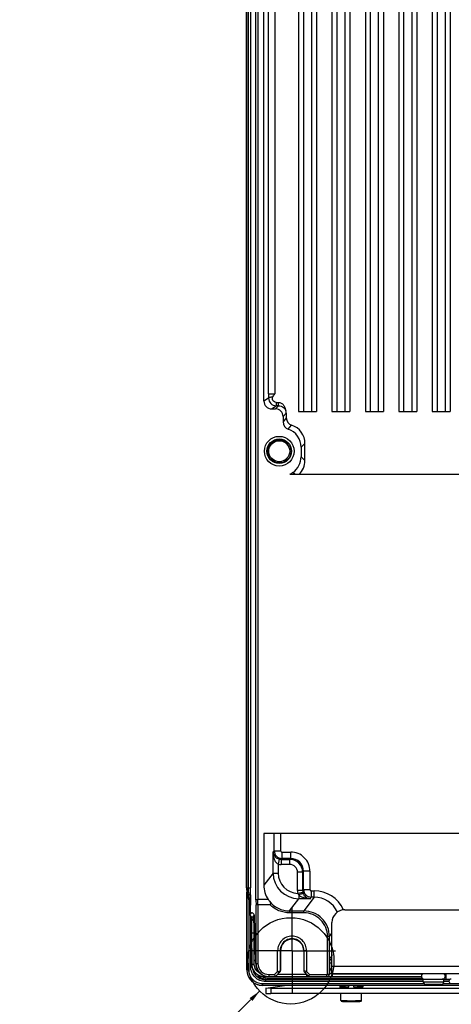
# Model space of a CAD drawing. Header units: inches. Extents: x 0 to 117, y 0 to 83.
# Tile 68 of 86: x 69.36 to 75.97, y 30.13 to 45.22. Entities that reach past the tile are written whole.
import ezdxf

# ---------------------------------------------------------------- set-up
doc = ezdxf.new("R2010")
doc.units = ezdxf.units.IN
doc.header["$LTSCALE"] = 6.431102
doc.header["$MEASUREMENT"] = 0
doc.linetypes.add('CENTER', pattern=[0.6, 0.375, -0.075, 0.075, -0.075])
doc.layers.get('0').update_dxf_attribs({"linetype": 'CONTINUOUS'})
doc.layers.add('DEFAULT_1', color=7, linetype='CENTER')
doc.styles.get("Standard").update_dxf_attribs({"font": 'txt', "width": 0.8})
doc.dimstyles.get("Standard").update_dxf_attribs({"dimtxt": 0.78125, "dimasz": 0.1875, "dimexe": 0.18, "dimexo": 0.0625, "dimgap": 0.09, "dimtad": 1, "dimdec": 1, "dimzin": 4, "dimdsep": 46, "dimtxsty": 'STANDARD', "dimblk": '_FILLED', "dimblk1": '_FILLED', "dimblk2": '_FILLED', "dimcen": 0.09, "dimadec": 0, "dimazin": 0, "dimtp": 0.1, "dimtm": 0.1, "dimtfac": 1, "dimtdec": 1, "dimtofl": 0, "dimtmove": 0, "dimatfit": 3, "dimldrblk": '_FILLED', "dimfxl": 1, "dimtolj": 1, "dimtzin": 4, "dimarcsym": 0})

# ---------------------------------------------------------------- blocks, each defined once
blk = doc.blocks.new('_FILLED')
at = {"color": 0, "linetype": 'BYBLOCK'}
blk.add_solid([(0, 0), (-1, 0.167), (-1, -0.167)], dxfattribs=at)

msp = doc.modelspace()

# ---------------------------------------------------------------- linework, layer by layer
at = {"color": 7, "linetype": 'CONTINUOUS'}
for p, q in [((72.977, 31.7284), (72.977, 55.1676)), ((73.0065, 55.1606), (73.0065, 31.7354)), ((72.8315, 54.9816), (72.8315, 31.9144)), ((72.834, 31.9144), (72.834, 54.9816)), ((72.8579, 54.9816), (72.8579, 31.9144)), ((72.8937, 54.9816), (72.8937, 31.9144)), ((73.0983, 39.3731), (73.0983, 52.5622)), ((73.6287, 52.5365), (73.6287, 39.2157)), ((73.9043, 52.5365), (73.9043, 39.2157)), ((74.1405, 52.5365), (74.1405, 39.2157)), ((74.4161, 52.5365), (74.4161, 39.2157)), ((74.6523, 52.5365), (74.6523, 39.2157)), ((74.9279, 52.5365), (74.9279, 39.2157)), ((75.1642, 52.5365), (75.1642, 39.2157)), ((75.4397, 52.5365), (75.4397, 39.2157)), ((75.676, 52.5365), (75.676, 39.2157)), ((75.9516, 52.5365), (75.9516, 39.2157)), ((73.1695, 39.486), (73.1695, 52.5147)), ((73.2679, 52.5147), (73.2679, 39.486)), ((73.7075, 39.2157), (73.7075, 52.4648)), ((73.8256, 52.4648), (73.8256, 39.2157)), ((74.2193, 39.2157), (74.2193, 52.4648)), ((74.3374, 52.4648), (74.3374, 39.2157)), ((74.7311, 39.2157), (74.7311, 52.4648)), ((74.8492, 52.4648), (74.8492, 39.2157)), ((75.2429, 39.2157), (75.2429, 52.4648)), ((75.361, 52.4648), (75.361, 39.2157)), ((75.7547, 39.2157), (75.7547, 52.4648)), ((75.8728, 52.4648), (75.8728, 39.2157)), ((73.1697, 39.4207), (73.0983, 39.3731)), ((73.1695, 39.486), (73.2679, 39.486)), ((73.2164, 39.2551), (73.2879, 39.3027)), ((73.2164, 39.2551), (73.2744, 39.2551)), ((73.3221, 39.3027), (73.2744, 39.2551)), ((73.2879, 39.3532), (73.2879, 39.3027)), ((73.2879, 39.3532), (73.3221, 39.3532)), ((73.3221, 39.3027), (73.2879, 39.3027)), ((73.3925, 39.137), (73.4416, 39.1861)), ((73.3925, 39.137), (73.3925, 39.0549)), ((73.4416, 39.1167), (73.3925, 39.0549)), ((73.4416, 39.1861), (73.4416, 39.1167)), ((73.6287, 39.2157), (73.9043, 39.2157)), ((74.1405, 39.2157), (74.4161, 39.2157)), ((74.6523, 39.2157), (74.9279, 39.2157)), ((75.1642, 39.2157), (75.4397, 39.2157)), ((75.676, 39.2157), (75.9516, 39.2157)), ((73.4712, 38.9436), (73.5232, 39.0044)), ((73.6681, 38.6652), (73.7271, 38.7237)), ((73.6681, 38.6652), (73.6681, 38.5217)), ((73.7271, 38.4628), (73.7271, 38.7237)), ((73.7271, 38.4628), (73.6681, 38.5217)), ((73.4943, 38.2511), (84.275, 38.2511)), ((73.5698, 38.2511), (73.5415, 38.2794)), ((84.671, 32.7472), (73.0983, 32.7472)), ((73.0983, 32.7472), (73.0983, 31.9532)), ((73.2561, 32.4809), (73.2561, 32.7472)), ((73.3545, 32.7472), (73.3545, 32.4809)), ((73.2561, 32.4809), (73.2385, 32.4633)), ((73.2385, 32.1402), (73.2385, 32.4633)), ((73.2561, 32.4809), (73.3545, 32.4809)), ((73.3741, 32.4612), (73.5082, 32.4612)), ((73.3741, 32.4612), (73.3741, 32.3628)), ((73.5082, 32.3628), (73.5082, 32.4612)), ((73.3346, 32.3522), (73.3172, 32.2754)), ((73.3606, 32.3493), (73.3741, 32.3628)), ((73.3606, 32.3493), (73.4946, 32.3493)), ((73.3606, 32.3493), (73.3606, 32.2706)), ((73.5082, 32.3628), (73.3741, 32.3628)), ((73.5082, 32.3628), (73.4946, 32.3493)), ((73.4946, 32.2706), (73.4946, 32.3493)), ((73.3172, 32.2754), (73.3172, 32.1403)), ((73.4946, 32.2706), (73.3606, 32.2706)), ((73.6914, 32.1525), (73.6127, 32.1525)), ((73.6127, 31.8701), (73.6127, 32.1525)), ((73.6914, 32.1525), (73.705, 32.166)), ((73.6914, 32.1525), (73.6914, 31.8701)), ((73.8033, 32.166), (73.705, 32.166)), ((73.705, 31.8881), (73.705, 32.166)), ((73.8033, 32.166), (73.8033, 31.8881)), ((73.2385, 32.1402), (73.0983, 31.9532)), ((73.2385, 32.1402), (73.3172, 32.1402)), ((72.8315, 31.9144), (72.8937, 31.9144)), ((72.8377, 31.8451), (72.8377, 30.6527)), ((73.6914, 31.8701), (73.6127, 31.8701)), ((73.705, 31.8881), (73.6914, 31.8701)), ((73.705, 31.8881), (73.8033, 31.8881)), ((73.823, 31.8684), (73.8666, 31.8684)), ((73.823, 31.8684), (73.823, 31.7701)), ((73.8665, 31.7701), (73.8665, 31.8684)), ((72.8379, 30.6542), (72.8379, 31.8439)), ((72.8485, 31.8086), (72.846, 31.8086)), ((72.846, 31.8086), (72.8862, 31.6644)), ((72.8658, 31.8134), (72.8485, 31.8086)), ((72.8887, 31.6644), (72.8485, 31.8086)), ((72.8652, 31.7397), (72.8652, 30.6542)), ((72.977, 31.7284), (72.9782, 31.6497)), ((73.164, 31.7354), (73.0065, 31.7354)), ((73.0077, 31.6566), (73.0065, 31.7354)), ((73.4914, 31.5592), (73.632, 31.7467)), ((73.6945, 31.8434), (73.6178, 31.8257)), ((73.632, 31.805), (73.632, 31.7467)), ((73.8055, 31.7467), (73.632, 31.7467)), ((73.8665, 31.7701), (73.7084, 31.5592)), ((73.8055, 31.7467), (73.823, 31.7701)), ((73.8665, 31.7701), (73.823, 31.7701)), ((72.8887, 31.6644), (72.8862, 31.6644)), ((72.8909, 31.6486), (72.8884, 31.6486)), ((72.8884, 31.6486), (72.8884, 31.5029)), ((72.9782, 30.7511), (72.9782, 31.6497)), ((73.0077, 31.6566), (73.1893, 31.6566)), ((73.0077, 31.6566), (73.0077, 30.7511)), ((73.4914, 31.5592), (73.7084, 31.5592)), ((73.4914, 31.5592), (73.4914, 31.5297)), ((73.7084, 31.5297), (73.7084, 31.5592)), ((74.3374, 31.5779), (83.4319, 31.5779)), ((72.8963, 30.7017), (72.8963, 31.4756)), ((72.9043, 31.4503), (72.9059, 31.4441)), ((72.9057, 31.4441), (72.9058, 31.4431)), ((72.9059, 31.4442), (72.9058, 31.4446)), ((72.9058, 31.4431), (72.9059, 31.442)), ((72.9059, 31.442), (72.906, 31.4407)), ((72.906, 31.4407), (72.9062, 31.4392)), ((72.9062, 31.4392), (72.9063, 31.4376)), ((72.9065, 31.4349), (72.9067, 31.4318)), ((72.9067, 31.4318), (72.9069, 31.4284)), ((72.9069, 31.4284), (72.9071, 31.4246)), ((72.9071, 31.4246), (72.9073, 31.419)), ((72.9073, 31.419), (72.9076, 31.4127)), ((72.9076, 31.4127), (72.9079, 31.4039)), ((72.9079, 31.4039), (72.9083, 31.3919)), ((72.9083, 31.3919), (72.9087, 31.3783)), ((72.9429, 31.4152), (72.9524, 31.4149)), ((72.9493, 31.4916), (72.95, 31.4832)), ((72.9493, 31.4858), (72.9497, 31.4851)), ((72.9495, 31.4876), (72.9496, 31.4867)), ((72.9496, 31.4867), (72.9497, 31.4857)), ((72.9497, 31.4857), (72.9498, 31.4845)), ((72.9498, 31.4845), (72.9499, 31.4832)), ((72.9499, 31.4832), (72.95, 31.4817)), ((72.95, 31.4817), (72.9501, 31.4801)), ((72.9501, 31.4801), (72.9502, 31.4774)), ((72.9502, 31.4774), (72.9504, 31.4744)), ((72.9504, 31.4744), (72.9506, 31.471)), ((72.9506, 31.471), (72.9508, 31.4659)), ((72.9508, 31.4659), (72.951, 31.4603)), ((72.951, 31.4603), (72.9717, 30.8048)), ((72.9511, 31.4573), (72.9511, 31.4562)), ((73.7083, 31.5297), (73.4914, 31.5297)), ((72.9087, 31.3783), (72.9091, 31.3602)), ((72.9091, 31.3602), (72.9096, 31.3367)), ((72.9096, 31.3367), (72.91, 31.3066)), ((72.91, 31.3066), (72.9104, 31.2687)), ((72.9104, 31.2687), (72.9106, 31.2267)), ((72.9106, 31.2257), (72.9105, 31.2442)), ((74.1405, 30.5937), (74.1405, 31.3811)), ((72.9106, 31.2267), (72.9117, 30.7432)), ((72.9106, 31.2217), (72.9106, 31.2257)), ((72.9106, 31.2216), (72.9106, 31.2217)), ((72.95, 31.2183), (72.9586, 31.2181)), ((72.9511, 30.7398), (72.95, 31.2183)), ((74.0724, 30.5914), (74.0724, 31.1657)), ((74.1019, 31.1656), (74.0724, 31.1656)), ((74.1019, 31.1657), (74.1405, 31.2171)), ((74.1019, 30.5892), (74.1019, 31.1657)), ((73.3085, 30.6302), (73.3085, 30.9499)), ((73.3479, 30.9497), (73.3085, 30.9498)), ((73.3531, 30.948), (73.3479, 30.9497)), ((73.3479, 30.9497), (73.3479, 30.6401)), ((73.3531, 30.948), (73.3531, 30.6453)), ((73.7127, 30.9497), (73.7075, 30.948)), ((73.7075, 30.948), (73.7075, 30.6453)), ((73.7521, 30.9497), (73.7127, 30.9497)), ((73.7127, 30.6401), (73.7127, 30.9497)), ((73.752, 30.9499), (73.752, 30.6302)), ((72.9716, 30.8062), (72.9716, 30.8072)), ((72.9717, 30.8048), (72.972, 30.7921)), ((72.972, 30.7921), (72.9723, 30.778)), ((72.8377, 30.6542), (72.8652, 30.6542)), ((72.8963, 30.7017), (72.9164, 30.7017)), ((72.9117, 30.7432), (72.9117, 30.7432)), ((72.9723, 30.778), (72.9725, 30.7628)), ((72.9725, 30.7628), (72.9727, 30.7508)), ((72.9727, 30.7511), (73.0077, 30.7511)), ((73.3086, 30.6302), (73.3479, 30.6401)), ((73.3531, 30.6453), (73.3479, 30.6401)), ((73.7127, 30.6401), (73.7075, 30.6453)), ((73.752, 30.6302), (73.7127, 30.6401)), ((74.1038, 30.6532), (74.1022, 30.5927)), ((74.1405, 30.7594), (74.1074, 30.7594)), ((74.1074, 30.6641), (74.1074, 30.7594)), ((74.1234, 30.6724), (74.1405, 30.6724)), ((74.1405, 30.7118), (77.113, 30.7118)), ((73.0269, 30.5452), (73.0269, 30.5695)), ((73.1011, 30.5667), (73.1011, 30.5543)), ((73.1011, 30.5543), (75.5107, 30.5543)), ((73.1219, 30.5053), (73.15, 30.5093)), ((73.1219, 30.5053), (75.5382, 30.5053)), ((73.1219, 30.5053), (73.1219, 30.4778)), ((73.15, 30.529), (75.5197, 30.529)), ((73.15, 30.529), (73.15, 30.5093)), ((75.5382, 30.5093), (73.15, 30.5093)), ((73.1751, 30.5838), (73.1751, 30.5543)), ((73.1752, 30.5838), (73.2622, 30.5838)), ((73.3085, 30.6302), (73.2622, 30.5838)), ((73.2744, 30.5543), (73.2622, 30.5838)), ((73.2744, 30.5543), (73.3445, 30.6244)), ((73.3295, 30.6094), (73.3086, 30.6302)), ((73.3103, 30.5902), (73.7503, 30.5902)), ((73.7161, 30.6244), (73.7862, 30.5543)), ((73.7311, 30.6094), (73.752, 30.6302)), ((73.7984, 30.5838), (73.752, 30.6302)), ((73.7566, 30.5543), (73.7566, 30.5839)), ((73.7862, 30.5543), (73.7984, 30.5838)), ((73.7984, 30.5838), (74.0628, 30.5838)), ((74.0628, 30.5543), (74.0628, 30.5838)), ((74.0724, 30.5914), (74.0869, 30.5902)), ((74.0869, 30.5902), (74.0979, 30.5893)), ((74.0869, 30.5902), (74.0979, 30.5893)), ((77.113, 30.5937), (74.1405, 30.5937)), ((74.1417, 30.5929), (74.1406, 30.5928)), ((74.1415, 30.5929), (74.1415, 30.5543)), ((74.1423, 30.5929), (75.5293, 30.5929)), ((75.5382, 30.511), (75.9477, 30.511)), ((75.5382, 30.4716), (75.5382, 30.511)), ((75.8531, 30.4716), (75.8531, 30.511)), ((75.9454, 30.5093), (75.8531, 30.5093)), ((75.8531, 30.5053), (75.9412, 30.5053)), ((75.8855, 30.5937), (75.8855, 30.511)), ((73.0252, 30.4237), (73.0258, 30.4235)), ((73.075, 30.4459), (75.5477, 30.4459)), ((73.075, 30.4459), (73.075, 30.4184)), ((73.075, 30.4184), (84.6959, 30.4184)), ((75.5382, 30.4778), (73.1219, 30.4778)), ((73.1261, 30.3726), (73.4483, 30.4184)), ((73.2043, 30.3711), (73.1261, 30.3726)), ((73.1261, 30.3726), (73.1261, 30.2939)), ((84.565, 30.3711), (73.2043, 30.3711)), ((73.2043, 30.3711), (73.2043, 30.2923)), ((74.2586, 30.4184), (74.2586, 30.3944)), ((74.2801, 30.3744), (74.2809, 30.3744)), ((74.2809, 30.3744), (74.2819, 30.3743)), ((74.2819, 30.3743), (74.2834, 30.3743)), ((74.2834, 30.3743), (74.2852, 30.3742)), ((74.2852, 30.3742), (74.2873, 30.3741)), ((74.2873, 30.3741), (74.2905, 30.3741)), ((74.2905, 30.3741), (74.2953, 30.374)), ((74.2953, 30.374), (74.3372, 30.3749)), ((74.2953, 30.374), (74.3021, 30.3739)), ((74.3021, 30.3739), (74.3115, 30.3738)), ((74.3115, 30.3738), (74.3238, 30.3737)), ((74.3238, 30.3737), (74.3698, 30.3737)), ((74.3374, 30.4184), (74.3374, 30.3737)), ((74.3374, 30.3933), (74.3952, 30.3933)), ((74.3695, 30.3737), (74.3698, 30.3737)), ((74.3958, 30.4184), (74.3952, 30.3933)), ((74.4764, 30.3933), (74.4758, 30.4184)), ((74.4764, 30.3933), (74.5342, 30.3933)), ((74.5018, 30.3737), (74.5, 30.3738)), ((74.5021, 30.3737), (74.5018, 30.3737)), ((74.5342, 30.3737), (74.5018, 30.3737)), ((74.5342, 30.3737), (74.5342, 30.4184)), ((74.5342, 30.3737), (74.5537, 30.3737)), ((74.5537, 30.3737), (74.5652, 30.3738)), ((74.5652, 30.3738), (74.5739, 30.3739)), ((74.5739, 30.3739), (74.5794, 30.374)), ((74.5794, 30.374), (74.5832, 30.3741)), ((74.5832, 30.3741), (74.5859, 30.3742)), ((74.5859, 30.3742), (74.5877, 30.3742)), ((74.5877, 30.3742), (74.5892, 30.3743)), ((74.5892, 30.3743), (74.5902, 30.3743)), ((74.5902, 30.3743), (74.591, 30.3744)), ((74.591, 30.3744), (74.5918, 30.3744)), ((74.5918, 30.3744), (74.5925, 30.3745)), ((74.613, 30.4184), (74.613, 30.3944)), ((75.5382, 30.4716), (75.8531, 30.4716)), ((75.8138, 30.4322), (75.5775, 30.4322)), ((75.8436, 30.4459), (80.5429, 30.4459)), ((75.9319, 30.4778), (75.8531, 30.4778)), ((73.1261, 30.2939), (73.2043, 30.2923)), ((84.565, 30.2923), (73.2043, 30.2923)), ((74.2783, 30.1859), (74.2783, 30.2923)), ((74.5933, 30.1859), (74.5933, 30.2923)), ((74.3891, 30.1833), (74.3897, 30.1833)), ((74.3897, 30.1833), (74.3908, 30.1833)), ((74.3908, 30.1833), (74.3951, 30.1832)), ((74.4286, 30.1715), (74.4358, 30.1715)), ((74.4358, 30.1715), (74.4431, 30.1715)), ((74.4766, 30.1832), (74.4808, 30.1833)), ((74.4808, 30.1833), (74.4819, 30.1833)), ((74.4819, 30.1833), (74.4825, 30.1833))]:
    msp.add_line(p, q, dxfattribs=at)
for points in [[(72.8918, 31.4869), (72.8929, 31.4842), (72.8943, 31.4808), (72.8958, 31.4769), (72.8974, 31.4725), (72.899, 31.4677), (72.9007, 31.4624)], [(72.9007, 31.4624), (72.9025, 31.4566), (72.9043, 31.4503)], [(72.9056, 31.4455), (72.9056, 31.4452), (72.9056, 31.4449), (72.9057, 31.4445), (72.9057, 31.4441)], [(72.9063, 31.4376), (72.9064, 31.4358), (72.9065, 31.4349)], [(72.9444, 31.493), (72.945, 31.4923), (72.9467, 31.49), (72.9493, 31.4858)], [(72.9494, 31.4891), (72.9493, 31.4892), (72.9493, 31.4892), (72.9493, 31.4892), (72.9493, 31.4891), (72.9494, 31.489), (72.9494, 31.4888), (72.9494, 31.4885), (72.9494, 31.4883), (72.9495, 31.4879), (72.9495, 31.4876)], [(72.8377, 30.6527), (72.8379, 30.6428), (72.8386, 30.633), (72.8397, 30.6232), (72.8412, 30.6134), (72.8431, 30.6037), (72.8455, 30.5941), (72.8482, 30.5846), (72.8513, 30.5752), (72.8549, 30.566), (72.8588, 30.5569), (72.8631, 30.548), (72.8677, 30.5393), (72.8727, 30.5307), (72.8781, 30.5224), (72.8839, 30.5143), (72.8899, 30.5065), (72.8963, 30.4989), (72.9031, 30.4916), (72.9101, 30.4845), (72.9174, 30.4778), (72.925, 30.4714), (72.9329, 30.4653), (72.941, 30.4595), (72.9494, 30.4541), (72.9579, 30.449), (72.9667, 30.4443), (72.9757, 30.44), (72.9849, 30.436), (72.9942, 30.4324), (73.0037, 30.4293), (73.0133, 30.4265), (73.023, 30.4241), (73.0328, 30.4221), (73.0427, 30.4206), (73.0527, 30.4194), (73.0626, 30.4187), (73.0727, 30.4184), (73.075, 30.4184)], [(72.9117, 30.7432), (72.9119, 30.7344), (72.9125, 30.7258), (72.9136, 30.7171), (72.915, 30.7086), (72.9168, 30.7001), (72.919, 30.6917), (72.9215, 30.6834), (72.9245, 30.6752), (72.9278, 30.6672), (72.9315, 30.6593), (72.9356, 30.6517), (72.94, 30.6442), (72.9447, 30.6369), (72.9498, 30.6298), (72.9551, 30.623), (72.9608, 30.6164), (72.9668, 30.6101), (72.9731, 30.6041), (72.9797, 30.5984), (72.9865, 30.5929), (72.9935, 30.5878), (73.0008, 30.583), (73.0083, 30.5786), (73.016, 30.5745), (73.0239, 30.5707), (73.0319, 30.5674), (73.0401, 30.5644), (73.0485, 30.5618), (73.0569, 30.5595), (73.0655, 30.5577), (73.0741, 30.5562), (73.0828, 30.5552), (73.0915, 30.5545), (73.1011, 30.5543)], [(74.2586, 30.3944), (74.2587, 30.3935), (74.2587, 30.3924), (74.2589, 30.3912), (74.2591, 30.3901), (74.2594, 30.389), (74.2597, 30.3879), (74.2601, 30.3868), (74.2606, 30.3858), (74.2611, 30.3848), (74.2617, 30.3839), (74.2623, 30.383), (74.2629, 30.3821), (74.2636, 30.3813), (74.2643, 30.3805), (74.265, 30.3798), (74.2658, 30.3792), (74.2666, 30.3786), (74.2674, 30.378), (74.2681, 30.3775), (74.2689, 30.3771), (74.2697, 30.3766), (74.2705, 30.3763), (74.2713, 30.376), (74.272, 30.3757), (74.2727, 30.3755), (74.2734, 30.3753), (74.2741, 30.3751), (74.2747, 30.375), (74.2752, 30.3749), (74.2757, 30.3748), (74.2761, 30.3747), (74.2765, 30.3747), (74.2769, 30.3746), (74.2772, 30.3746), (74.2776, 30.3746), (74.2779, 30.3745), (74.2782, 30.3745), (74.2786, 30.3745), (74.2789, 30.3745), (74.2793, 30.3744), (74.2801, 30.3744)], [(74.5925, 30.3745), (74.5929, 30.3745), (74.5932, 30.3745), (74.5935, 30.3745), (74.5939, 30.3746), (74.5942, 30.3746), (74.5945, 30.3746), (74.5948, 30.3747), (74.5952, 30.3747), (74.5955, 30.3747), (74.5959, 30.3748), (74.5964, 30.3749), (74.5969, 30.375), (74.5974, 30.3751), (74.5981, 30.3752), (74.5988, 30.3754), (74.5995, 30.3757), (74.6003, 30.376), (74.6012, 30.3763), (74.602, 30.3767), (74.6029, 30.3772), (74.6038, 30.3777), (74.6047, 30.3783), (74.6056, 30.379), (74.6064, 30.3797), (74.6072, 30.3804), (74.608, 30.3813), (74.6087, 30.3822), (74.6094, 30.3831), (74.6101, 30.3841), (74.6107, 30.3852), (74.6112, 30.3863), (74.6117, 30.3874), (74.6121, 30.3886), (74.6124, 30.3898), (74.6127, 30.3911), (74.6129, 30.3924), (74.613, 30.3937), (74.613, 30.3944)]]:
    msp.add_lwpolyline(points, dxfattribs=at)
for centre, radius in [((73.3334, 38.6055), 0.2279), ((73.3334, 38.6055), 0.1886), ((73.3334, 38.6055), 0.1801), ((73.3334, 38.6055), 0.1604), ((73.5095, 30.7932), 0.6617)]:
    msp.add_circle(centre, radius, dxfattribs=at)
for centre, radius, start, end in [((84.0868, 39.4854), 10.9173, 179.99662, 180.33924), ((73.2879, 39.421), 0.1182, 180.11745, 269.9883), ((73.2163, 39.3732), 0.1181, 180.00525, 270.01134), ((73.2744, 39.137), 0.1181, 359.99865, 90.00099), ((73.5597, 39.1167), 0.1181, 179.98467, 251.98323), ((73.5106, 39.0549), 0.1181, 179.98808, 250.5437), ((73.3729, 38.6653), 0.2952, 359.99756, 70.54068), ((73.4319, 38.7237), 0.2952, 359.99838, 71.97891), ((73.3729, 38.5217), 0.2952, 304.84036, 0.00798), ((73.4319, 38.4627), 0.2952, 314.20514, 0.00875), ((73.61, 38.1873), 0.1155, 136.55277, 146.42153), ((73.6092, 38.1823), 0.1183, 124.84655, 134.52939), ((73.3742, 32.4809), 0.1181, 180.03797, 269.96204), ((73.5082, 32.166), 0.2952, 359.99851, 90.00188), ((73.3606, 32.4678), 0.1185, 257.31724, 270.0077), ((73.4946, 32.1525), 0.1968, 0.01173, 89.98828), ((73.5083, 32.1661), 0.1967, 359.97416, 90.02583), ((73.3606, 32.4678), 0.1973, 257.28565, 269.98822), ((73.4947, 32.1525), 0.118, 359.97223, 90.02629), ((73.6321, 32.1402), 0.3935, 179.99962, 269.99376), ((73.632, 32.1401), 0.3148, 179.97852, 267.40962), ((73.2268, 31.9147), 0.3953, 180.03702, 195.56398), ((73.2292, 31.9146), 0.3952, 180.03217, 195.56557), ((73.4919, 31.9133), 0.634, 179.89807, 189.06259), ((50.6716, 31.9034), 22.2212, 359.74504, 0.02838), ((54.1655, 31.9037), 18.7282, 359.69689, 0.0327), ((73.8102, 31.8701), 0.1975, 180.01762, 193.00694), ((73.8101, 31.87), 0.1186, 179.98449, 192.96718), ((73.8231, 31.8882), 0.1182, 180.05604, 269.95485), ((73.8665, 31.3766), 0.4919, 24.00999, 89.99719), ((73.4953, 31.9472), 0.3932, 212.58864, 216.51283), ((73.4913, 31.9525), 0.3933, 217.4783, 270.01498), ((73.8187, 31.8721), 0.1275, 193.00234, 204.7775), ((73.8667, 31.3768), 0.3933, 24.77647, 90.02015), ((72.8291, 31.6485), 0.0593, 0.03603, 15.56287), ((72.8316, 31.6485), 0.0594, 0.03573, 15.5487), ((73.7084, 31.1657), 0.3935, 359.99321, 89.99377), ((74.3374, 31.3811), 0.1969, 90, 180), ((72.9445, 31.4545), 0.04, 195.13411, 199.61947), ((72.9573, 31.4678), 0.022, 114.32432, 118.70811), ((72.4663, 31.4531), 0.4846, 2.91919, 3.55655), ((72.1266, 31.4359), 0.8247, 2.01095, 2.91095), ((71.5597, 31.4144), 1.392, 1.76331, 2.07612), ((73.7085, 31.1658), 0.3639, 359.98344, 90.02029), ((73.5303, 30.9497), 0.1825, 359.99344, 180.00747), ((73.5303, 30.948), 0.1772, 0.02283, 179.97713), ((71.4663, 30.7581), 1.5061, 1.66921, 1.87136), ((71.2231, 30.751), 1.7494, 1.4877, 1.66985), ((70.3815, 30.7305), 2.5913, 0.45526, 1.45658), ((73.1001, 30.7437), 0.1884, 180.13486, 185.99219), ((73.1011, 30.7437), 0.1894, 185.96548, 269.98274), ((73.1774, 30.7529), 0.2047, 180.51269, 187.2717), ((73.1778, 30.753), 0.2051, 187.27328, 188.66654), ((73.1775, 30.7529), 0.2048, 188.66635, 189.81939), ((73.1772, 30.7529), 0.2045, 189.81964, 190.126), ((73.178, 30.753), 0.2053, 190.12659, 191.3919), ((73.1785, 30.7531), 0.2058, 191.39134, 192.81569), ((73.178, 30.753), 0.2054, 192.81544, 193.78986), ((73.1751, 30.7512), 0.1969, 180.02647, 268.47032), ((73.1773, 30.7528), 0.2046, 193.79006, 194.29148), ((73.1767, 30.7527), 0.2039, 194.29156, 194.61178), ((73.1697, 30.7512), 0.1968, 194.7099, 270.00044), ((73.1691, 30.751), 0.1963, 194.70376, 196.27629), ((73.1669, 30.7505), 0.1939, 196.29483, 196.55044), ((73.1701, 30.7513), 0.1972, 197.22118, 199.72784), ((73.1751, 30.7512), 0.1673, 180.03849, 270.06023), ((74.1234, 30.6527), 0.0197, 90, 178.5), ((73.1499, 30.7074), 0.198, 216.28399, 270.04996), ((73.1751, 30.7484), 0.1941, 268.44974, 270.00942), ((73.3185, 30.64), 0.0294, 315.00789, 320.03238), ((74.0628, 30.5937), 0.00984, 270, 346.9455), ((74.0628, 30.5937), 0.0394, 270, 353.60105), ((75.5559, 30.5563), 0.0453, 124.30115, 260.28674), ((75.9673, 30.4815), 0.0354, 123.55731, 270), ((73.0753, 30.6589), 0.2406, 258.11589, 263.80125), ((73.0753, 30.6583), 0.2399, 263.80341, 264.07955), ((73.0751, 30.6563), 0.238, 264.07161, 269.97396), ((74.3698, 30.3907), 0.0171, 270.16861, 275.40813), ((74.4096, 32.4666), 2.0932, 268.98146, 269.23743), ((75.5775, 30.4716), 0.0394, 180, 269.9458), ((75.8138, 30.4716), 0.0394, 270.0542, 360), ((74.3834, 33.0779), 2.906, 268.92338, 269.05265), ((74.3933, 33.6795), 3.5077, 269.05243, 269.17578), ((74.4068, 34.6242), 4.4525, 269.17751, 269.41867), ((74.4314, 37.1109), 6.9394, 269.42332, 269.97641), ((74.4356, 38.9212), 8.7381, 269.73427, 270.00149), ((74.436, 38.9212), 8.7381, 269.99851, 270.26573), ((74.4374, 37.6526), 7.4811, 270.0436, 270.55248), ((74.4611, 34.9349), 4.7632, 270.58254, 270.80174), ((74.4769, 33.7743), 3.6026, 270.80921, 270.92672), ((74.4909, 32.9186), 2.7468, 270.92288, 271.22668)]:
    msp.add_arc(centre, radius, start, end, dxfattribs=at)
for points, knots in [([(73.1697, 39.4207), (73.17, 39.4235), (73.1769, 39.4294), (73.1908, 39.4342), (73.2119, 39.4387), (73.228, 39.4405), (73.237, 39.4412)], [0, 0, 0, 0, 0.1167785, 0.3264577, 0.628828, 1, 1, 1, 1]), ([(73.2879, 39.3532), (73.2776, 39.3532), (73.2568, 39.3586), (73.2339, 39.3809), (73.2251, 39.4118), (73.2314, 39.4327), (73.237, 39.4412)], [0, 0, 0, 0, 0.250313, 0.5004254, 0.75039, 1, 1, 1, 1]), ([(73.3221, 39.3027), (73.3218, 39.3074), (73.3225, 39.3242), (73.3221, 39.3411), (73.3221, 39.3532)], [0, 0, 0, 0, 0.2769023, 1, 1, 1, 1]), ([(73.3221, 39.3532), (73.3369, 39.3532), (73.367, 39.346), (73.4015, 39.315), (73.4185, 39.273), (73.4272, 39.2446), (73.4329, 39.2308)], [0, 0, 0, 0, 0.24913, 0.4983571, 0.7488815, 1, 1, 1, 1]), ([(73.3221, 39.3027), (73.3363, 39.3027), (73.3639, 39.2977), (73.4046, 39.2744), (73.425, 39.2479), (73.4329, 39.2308)], [0, 0, 0, 0, 0.3067218, 0.5932971, 1, 1, 1, 1]), ([(73.5262, 38.2667), (73.5198, 38.2604), (73.5093, 38.2531), (73.4973, 38.2511), (73.4943, 38.2511)], [0, 0, 0, 0, 0.7483828, 1, 1, 1, 1]), ([(73.2385, 32.4633), (73.2394, 32.4418), (73.2519, 32.4065), (73.289, 32.3691), (73.3178, 32.356), (73.3346, 32.3522)], [0, 0, 0, 0, 0.41423, 0.6702373, 1, 1, 1, 1]), ([(73.3172, 32.2754), (73.3006, 32.2831), (73.2747, 32.3114), (73.2465, 32.376), (73.2389, 32.4289), (73.2385, 32.4633)], [0, 0, 0, 0, 0.2600072, 0.510832, 1, 1, 1, 1]), ([(73.3545, 32.4809), (73.3548, 32.4759), (73.3588, 32.4656), (73.3691, 32.4615), (73.3741, 32.4612)], [0, 0, 0, 0, 0.4999971, 1, 1, 1, 1]), ([(73.0983, 31.9532), (73.0983, 31.9148), (73.1089, 31.8376), (73.1427, 31.7673), (73.164, 31.7354)], [0, 0, 0, 0, 0.5000012, 1, 1, 1, 1]), ([(73.8033, 31.8881), (73.8037, 31.8831), (73.8077, 31.8728), (73.818, 31.8687), (73.823, 31.8684)], [0, 0, 0, 0, 0.500009, 1, 1, 1, 1]), ([(72.8887, 31.6644), (72.8873, 31.6757), (72.8797, 31.7253), (72.8713, 31.7749), (72.8658, 31.8134)], [0, 0, 0, 0, 0.2252165, 1, 1, 1, 1]), ([(72.8658, 31.8134), (72.8725, 31.8126), (72.8814, 31.8111), (72.8904, 31.808), (72.8932, 31.8057), (72.8934, 31.8046)], [0, 0, 0, 0, 0.6815953, 0.8866271, 1, 1, 1, 1]), ([(72.8934, 31.8046), (72.8933, 31.7896), (72.8932, 31.7672), (72.8929, 31.7376), (72.8927, 31.7158), (72.8925, 31.6981), (72.8922, 31.6843), (72.8921, 31.6745), (72.8918, 31.6655), (72.8917, 31.6586), (72.8914, 31.6539), (72.8914, 31.6511), (72.891, 31.6498), (72.8911, 31.6486), (72.8909, 31.6486)], [0, 0, 0, 0, 0.2882889, 0.4303711, 0.5701303, 0.7060333, 0.7716069, 0.8345986, 0.893532, 0.9454846, 0.9671523, 0.9844901, 0.9958293, 1, 1, 1, 1]), ([(72.8912, 31.6643), (72.8915, 31.675), (72.8921, 31.7217), (72.8924, 31.7685), (72.8926, 31.8045)], [0, 0, 0, 0, 0.2282471, 1, 1, 1, 1]), ([(72.977, 31.7284), (72.9771, 31.7296), (72.9805, 31.7319), (72.9901, 31.7345), (72.9996, 31.7353), (73.0065, 31.7354)], [0, 0, 0, 0, 0.1145601, 0.3314995, 1, 1, 1, 1]), ([(73.1792, 31.7132), (73.1828, 31.7084), (73.1896, 31.6987), (73.1971, 31.686), (73.2016, 31.6752), (73.203, 31.6679), (73.2018, 31.6621), (73.1975, 31.6573), (73.1925, 31.6566), (73.1893, 31.6566)], [0, 0, 0, 0, 0.2506611, 0.4990524, 0.6218559, 0.742948, 0.8039732, 0.8672786, 1, 1, 1, 1]), ([(73.7029, 31.8187), (73.7013, 31.8211), (73.6918, 31.8228), (73.6768, 31.8205), (73.6554, 31.8146), (73.6402, 31.8085), (73.632, 31.805)], [0, 0, 0, 0, 0.1183724, 0.3344386, 0.6397513, 1, 1, 1, 1]), ([(73.8055, 31.7467), (73.7749, 31.7472), (73.7284, 31.7536), (73.6695, 31.7746), (73.6431, 31.7934), (73.632, 31.805)], [0, 0, 0, 0, 0.491523, 0.7423351, 1, 1, 1, 1]), ([(73.7029, 31.8187), (73.7132, 31.7965), (73.7435, 31.7614), (73.7866, 31.7477), (73.8055, 31.7467)], [0, 0, 0, 0, 0.5642639, 1, 1, 1, 1]), ([(72.9782, 31.6497), (72.9784, 31.6509), (72.9817, 31.6531), (72.9913, 31.6558), (73.0008, 31.6566), (73.0077, 31.6566)], [0, 0, 0, 0, 0.114544, 0.3314323, 1, 1, 1, 1]), ([(73.4914, 31.5297), (73.4357, 31.53), (73.323, 31.5519), (73.2285, 31.617), (73.1893, 31.6566)], [0, 0, 0, 0, 0.5000003, 1, 1, 1, 1]), ([(72.9483, 31.4977), (72.9443, 31.5058), (72.9373, 31.5187), (72.9218, 31.53), (72.9102, 31.5281), (72.9025, 31.5228), (72.895, 31.5142), (72.8906, 31.507), (72.8884, 31.5029)], [0, 0, 0, 0, 0.3164533, 0.5165822, 0.6047278, 0.7075563, 0.8372389, 1, 1, 1, 1]), ([(72.9268, 31.4636), (72.9195, 31.4638), (72.9047, 31.4684), (72.8947, 31.4803), (72.8918, 31.4869)], [0, 0, 0, 0, 0.5002375, 1, 1, 1, 1]), ([(72.9105, 31.2442), (72.9103, 31.2847), (72.9094, 31.3504), (72.908, 31.4163), (72.9061, 31.4414)], [0, 0, 0, 0, 0.6162386, 1, 1, 1, 1]), ([(72.9069, 31.4411), (72.9095, 31.4338), (72.9194, 31.4205), (72.9352, 31.4154), (72.9429, 31.4152)], [0, 0, 0, 0, 0.4995935, 1, 1, 1, 1]), ([(72.9268, 31.4636), (72.9278, 31.4655), (72.9317, 31.4721), (72.9362, 31.4783), (72.9401, 31.4821)], [0, 0, 0, 0, 0.2881721, 1, 1, 1, 1]), ([(72.9429, 31.4152), (72.9416, 31.42), (72.937, 31.4364), (72.9317, 31.4526), (72.9268, 31.4636)], [0, 0, 0, 0, 0.2921738, 1, 1, 1, 1]), ([(72.9401, 31.4821), (72.9406, 31.4826), (72.9427, 31.4845), (72.9449, 31.4861), (72.9467, 31.4871)], [0, 0, 0, 0, 0.2697539, 1, 1, 1, 1]), ([(72.95, 31.2183), (72.9498, 31.2424), (72.9492, 31.2869), (72.9479, 31.3395), (72.9465, 31.3744), (72.9455, 31.3932), (72.9443, 31.4062), (72.9436, 31.413), (72.9429, 31.4152)], [0, 0, 0, 0, 0.3663667, 0.6778135, 0.8010705, 0.8976123, 0.9645293, 1, 1, 1, 1]), ([(72.9483, 31.4978), (72.9484, 31.4976), (72.949, 31.4955), (72.9492, 31.4934), (72.9493, 31.4916)], [0, 0, 0, 0, 0.1415769, 1, 1, 1, 1]), ([(72.95, 31.2183), (72.9447, 31.2183), (72.9354, 31.2184), (72.9245, 31.219), (72.9179, 31.2196), (72.9142, 31.2202), (72.9121, 31.2207), (72.9106, 31.2213), (72.9106, 31.2216)], [0, 0, 0, 0, 0.3974107, 0.7015809, 0.8153994, 0.9087539, 0.9719342, 1, 1, 1, 1]), ([(73.752, 30.9499), (73.7518, 30.9787), (73.7406, 31.037), (73.6911, 31.1106), (73.6173, 31.1599), (73.5303, 31.1772), (73.4433, 31.16), (73.3695, 31.1106), (73.32, 31.037), (73.3088, 30.9787), (73.3085, 30.9499)], [0, 0, 0, 0, 0.1250001, 0.2499956, 0.3749599, 0.4999617, 0.6249547, 0.7499387, 0.874969, 1, 1, 1, 1]), ([(74.1074, 30.7594), (74.1074, 30.7693), (74.1074, 30.7836), (74.1077, 30.8019), (74.1079, 30.8137), (74.1083, 30.8233), (74.1084, 30.8307), (74.1091, 30.8351), (74.1089, 30.8376), (74.1094, 30.8381)], [0, 0, 0, 0, 0.3764387, 0.5471708, 0.6974554, 0.8218451, 0.9158863, 0.9758507, 1, 1, 1, 1]), ([(74.1405, 30.8914), (74.1394, 30.8851), (74.1378, 30.8764), (74.1351, 30.8666), (74.133, 30.8612), (74.1288, 30.8579), (74.1238, 30.8524), (74.1172, 30.846), (74.112, 30.8408), (74.1094, 30.8382)], [0, 0, 0, 0, 0.3019564, 0.4099679, 0.4818625, 0.5682235, 0.6552937, 0.8275754, 1, 1, 1, 1]), ([(74.1405, 30.7996), (74.1319, 30.8015), (74.1155, 30.8113), (74.1094, 30.8294), (74.1094, 30.8382)], [0, 0, 0, 0, 0.5001894, 1, 1, 1, 1]), ([(72.8379, 30.6542), (72.8379, 30.6275), (72.8471, 30.5738), (72.8872, 30.5029), (72.9485, 30.4493), (72.9991, 30.4292), (73.0252, 30.4237)], [0, 0, 0, 0, 0.2499936, 0.4999484, 0.7499093, 1, 1, 1, 1]), ([(72.8652, 30.6542), (72.8652, 30.627), (72.8762, 30.572), (72.9231, 30.5028), (72.9928, 30.4567), (73.0478, 30.4459), (73.075, 30.4459)], [0, 0, 0, 0, 0.2499517, 0.4999568, 0.7499871, 1, 1, 1, 1]), ([(73.1219, 30.4778), (73.0927, 30.4778), (73.0335, 30.4893), (72.9586, 30.5389), (72.9081, 30.6134), (72.8963, 30.6725), (72.8963, 30.7017)], [0, 0, 0, 0, 0.2500379, 0.5000367, 0.7500192, 1, 1, 1, 1]), ([(72.9117, 30.7432), (72.9117, 30.7428), (72.9132, 30.7422), (72.9153, 30.7417), (72.919, 30.7412), (72.9257, 30.7405), (72.9365, 30.74), (72.9458, 30.7398), (72.9511, 30.7398)], [0, 0, 0, 0, 0.0281702, 0.0915147, 0.1849226, 0.2987376, 0.6028383, 1, 1, 1, 1]), ([(72.9262, 30.6705), (72.9299, 30.6477), (72.9456, 30.603), (72.991, 30.5488), (73.0522, 30.5134), (73.0988, 30.5053), (73.1219, 30.5053)], [0, 0, 0, 0, 0.2500943, 0.5000401, 0.749995, 1, 1, 1, 1]), ([(73.0394, 30.6035), (73.0136, 30.615), (72.979, 30.6448), (72.9555, 30.697), (72.9515, 30.7256), (72.9511, 30.7398)], [0, 0, 0, 0, 0.4981917, 0.7489499, 1, 1, 1, 1]), ([(74.1405, 30.6533), (74.1358, 30.6533), (74.1289, 30.6534), (74.1202, 30.6534), (74.1147, 30.6535), (74.1103, 30.6534), (74.1068, 30.6535), (74.1052, 30.6531), (74.1038, 30.6535), (74.1038, 30.6532)], [0, 0, 0, 0, 0.387033, 0.5600688, 0.7103919, 0.833266, 0.9242034, 0.9803933, 1, 1, 1, 1]), ([(74.0724, 30.5914), (74.0761, 30.5909), (74.0809, 30.5905), (74.0858, 30.5902), (74.0869, 30.5902)], [0, 0, 0, 0, 0.7635886, 1, 1, 1, 1]), ([(74.0979, 30.5893), (74.0989, 30.5893), (74.0999, 30.5896), (74.1018, 30.5889), (74.1019, 30.5892)], [0, 0, 0, 0, 0.7382175, 1, 1, 1, 1]), ([(74.0979, 30.5893), (74.0989, 30.5893), (74.1003, 30.5891), (74.1014, 30.5893), (74.1019, 30.5892), (74.1019, 30.5893)], [0, 0, 0, 0, 0.7413993, 0.9332395, 1, 1, 1, 1]), ([(74.1406, 30.5928), (74.1323, 30.5925), (74.1212, 30.5921), (74.1087, 30.5922), (74.1043, 30.5923), (74.1028, 30.5926)], [0, 0, 0, 0, 0.6537612, 0.8794896, 1, 1, 1, 1]), ([(75.8723, 30.5563), (75.8723, 30.5472), (75.8671, 30.5289), (75.8521, 30.5169), (75.8439, 30.5137)], [0, 0, 0, 0, 0.5062887, 1, 1, 1, 1]), ([(75.8535, 30.5937), (75.8593, 30.5895), (75.869, 30.5781), (75.8723, 30.5635), (75.8723, 30.5563)], [0, 0, 0, 0, 0.4956466, 1, 1, 1, 1]), ([(75.9477, 30.511), (75.9481, 30.5112), (75.9539, 30.5149), (75.961, 30.5169), (75.9674, 30.5169)], [0, 0, 0, 0, 0.070549, 1, 1, 1, 1]), ([(74.3374, 30.3933), (74.3273, 30.3933), (74.3128, 30.3934), (74.2942, 30.3935), (74.2824, 30.3936), (74.2728, 30.3938), (74.2662, 30.3939), (74.2623, 30.3941), (74.2603, 30.3941), (74.2594, 30.3943), (74.2586, 30.3942), (74.2586, 30.3944)], [0, 0, 0, 0, 0.3825725, 0.5554769, 0.7069013, 0.8311528, 0.9236349, 0.9566738, 0.9805145, 0.9949882, 1, 1, 1, 1]), ([(74.3714, 30.3737), (74.3763, 30.3742), (74.3861, 30.3785), (74.3952, 30.3875), (74.3952, 30.3933)], [0, 0, 0, 0, 0.4607858, 1, 1, 1, 1]), ([(74.3817, 30.3736), (74.3909, 30.3735), (74.4292, 30.3732), (74.4674, 30.3732), (74.4965, 30.3737)], [0, 0, 0, 0, 0.2403775, 1, 1, 1, 1]), ([(74.5, 30.3738), (74.4951, 30.3743), (74.4854, 30.3786), (74.4764, 30.3876), (74.4764, 30.3933)], [0, 0, 0, 0, 0.461499, 1, 1, 1, 1]), ([(74.613, 30.3944), (74.613, 30.3942), (74.6122, 30.3943), (74.6113, 30.3941), (74.6093, 30.3941), (74.6055, 30.3939), (74.5988, 30.3938), (74.5892, 30.3936), (74.5774, 30.3935), (74.5589, 30.3934), (74.5443, 30.3933), (74.5342, 30.3933)], [0, 0, 0, 0, 0.0050118, 0.0194855, 0.0433262, 0.0763651, 0.1688472, 0.2930987, 0.4445231, 0.6174276, 1, 1, 1, 1]), ([(74.5344, 30.3749), (74.5386, 30.3748), (74.5525, 30.3746), (74.5665, 30.3743), (74.5763, 30.374)], [0, 0, 0, 0, 0.29785, 1, 1, 1, 1]), ([(74.2783, 30.1859), (74.2783, 30.1835), (74.2798, 30.1789), (74.2847, 30.1748), (74.2895, 30.1738), (74.2937, 30.1735), (74.3006, 30.1731), (74.3124, 30.1727), (74.3227, 30.1725), (74.3288, 30.1723)], [0, 0, 0, 0, 0.1254793, 0.2356944, 0.3194512, 0.3790398, 0.4576752, 0.6842583, 1, 1, 1, 1]), ([(74.2783, 30.1859), (74.2783, 30.1857), (74.2793, 30.1856), (74.2805, 30.1854), (74.2831, 30.1852), (74.2882, 30.1849), (74.297, 30.1846), (74.3101, 30.1842), (74.3263, 30.1839), (74.3452, 30.1836), (74.3665, 30.1834), (74.3814, 30.1833), (74.3891, 30.1833)], [0, 0, 0, 0, 0.0049131, 0.0184734, 0.0407555, 0.0716553, 0.1587476, 0.2775785, 0.4249505, 0.5973841, 0.7905814, 1, 1, 1, 1]), ([(74.4825, 30.1833), (74.4903, 30.1833), (74.5051, 30.1834), (74.5264, 30.1836), (74.5453, 30.1839), (74.5616, 30.1842), (74.5746, 30.1846), (74.5834, 30.1849), (74.5885, 30.1852), (74.5911, 30.1854), (74.5923, 30.1856), (74.5933, 30.1857), (74.5933, 30.1859)], [0, 0, 0, 0, 0.209419, 0.4026164, 0.57505, 0.7224219, 0.8412526, 0.9283448, 0.9592446, 0.9815266, 0.9950869, 1, 1, 1, 1]), ([(74.5497, 30.1725), (74.5547, 30.1726), (74.5626, 30.1728), (74.5724, 30.1731), (74.5788, 30.1735), (74.5845, 30.174), (74.5909, 30.1771), (74.5933, 30.1827), (74.5933, 30.1859)], [0, 0, 0, 0, 0.3011966, 0.4704672, 0.5906669, 0.6842922, 0.8090062, 1, 1, 1, 1]), ([(74.3198, 30.1725), (74.3275, 30.1724), (74.3662, 30.1717), (74.4049, 30.1715), (74.4358, 30.1715)], [0, 0, 0, 0, 0.1996299, 1, 1, 1, 1]), ([(74.4358, 30.1715), (74.4468, 30.1715), (74.4853, 30.1716), (74.5237, 30.1719), (74.5512, 30.1725)], [0, 0, 0, 0, 0.285656, 1, 1, 1, 1]), ([(74.5512, 30.1725), (74.5613, 30.1728), (74.6014, 30.174), (74.5617, 30.1754), (74.5518, 30.1756)], [0, 0, 0, 0, 0.5051287, 1, 1, 1, 1])]:
    msp.add_open_spline(points, degree=3, knots=knots, dxfattribs=at)
for points in [[(73.237, 39.4412), (73.2469, 39.4564), (73.2574, 39.4712), (73.2679, 39.486)], [(73.4416, 39.1861), (73.4416, 39.2013), (73.4386, 39.2167), (73.4329, 39.2308)], [(73.6178, 31.8257), (73.6215, 31.8182), (73.6265, 31.8112), (73.632, 31.805)], [(72.8918, 31.4869), (72.8896, 31.4919), (72.8884, 31.4975), (72.8884, 31.5029)], [(72.9483, 31.4977), (72.9483, 31.4932), (72.9491, 31.4887), (72.9506, 31.4844)], [(73.3479, 30.6401), (73.3479, 30.6333), (73.3454, 30.6262), (73.341, 30.6211)], [(73.3445, 30.6244), (73.3498, 30.6297), (73.3531, 30.6377), (73.3531, 30.6453)], [(73.7075, 30.6453), (73.7075, 30.6377), (73.7108, 30.6297), (73.7161, 30.6244)], [(73.7213, 30.6192), (73.716, 30.6245), (73.7127, 30.6325), (73.7127, 30.6401)], [(73.0537, 30.5598), (73.0816, 30.5409), (73.1163, 30.529), (73.15, 30.529)], [(75.8439, 30.5137), (75.8392, 30.5119), (75.8341, 30.511), (75.8291, 30.511)], [(74.3374, 30.3757), (74.3177, 30.3757), (74.239, 30.3747), (74.3177, 30.3737), (74.3374, 30.3737)], [(74.5342, 30.3737), (74.5539, 30.3737), (74.6326, 30.3747), (74.5539, 30.3757), (74.5342, 30.3757)]]:
    msp.add_open_spline(points, degree=3, dxfattribs=at)
at = {"layer": 'DEFAULT_1', "color": 7, "linetype": 'CENTER'}
for q in [(73.5303, 31.6102), (72.8681, 30.948), (74.1924, 30.948), (73.5303, 30.2859)]:
    msp.add_line((73.5303, 30.948), q, dxfattribs=at)

# ---------------------------------------------------------------- leaders
at = {"color": 7, "linetype": 'CONTINUOUS'}
msp.add_leader([(73.0355, 30.3316), (70.6096, 27.9689), (69.3596, 27.9689)], dimstyle='STANDARD', override={"dimtad": 0}, dxfattribs=at)

doc.saveas('drawing.dxf')
